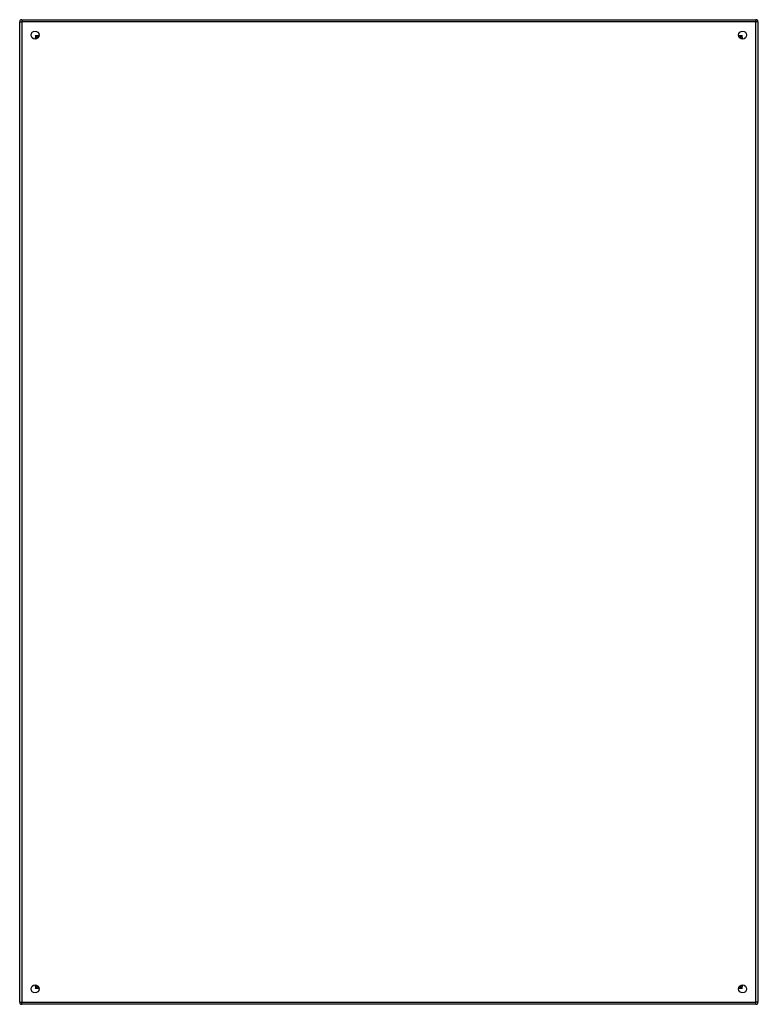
# Model space of a CAD drawing. Header units: inches. Extents: x 26 to 247, y 18 to 162.
# Tile 10 of 30: x 26 to 62, y 67 to 115. Entities that reach past the tile are written whole.
import ezdxf

# ---------------------------------------------------------------- set-up
doc = ezdxf.new("R2010")
doc.units = ezdxf.units.IN
doc.header["$MEASUREMENT"] = 0
doc.layers.add('Visible Edges(ANSI)', color=7, linetype='Continuous', lineweight=25)
doc.layers.add('Visible Tangent Edges(ANSI)', color=7, linetype='Continuous', lineweight=25)

msp = doc.modelspace()

# ---------------------------------------------------------------- linework, layer by layer
at = {"layer": 'Visible Edges(ANSI)'}
for p, q in [((25.774, 67.111), (25.774, 114.913)), ((25.873, 115.012), (61.675, 115.012)), ((61.774, 114.913), (61.774, 67.111)), ((26.641, 114.115), (26.641, 114.105)), ((26.681, 114.146), (26.672, 114.146)), ((60.877, 114.146), (60.868, 114.146)), ((60.908, 114.115), (60.908, 114.105)), ((61.792, 111.309), (61.792, 111.894)), ((61.776, 111.293), (61.774, 111.293)), ((61.774, 110.033), (61.776, 110.033)), ((61.792, 109.433), (61.792, 110.018)), ((61.792, 98.208), (61.792, 98.793)), ((61.776, 98.192), (61.774, 98.192)), ((61.774, 96.932), (61.776, 96.932)), ((61.792, 96.332), (61.792, 96.917)), ((61.792, 85.107), (61.792, 85.692)), ((61.776, 85.091), (61.774, 85.091)), ((61.774, 83.831), (61.776, 83.831)), ((61.792, 83.231), (61.792, 83.816)), ((61.792, 72.006), (61.792, 72.591)), ((61.776, 71.99), (61.774, 71.99)), ((61.774, 70.73), (61.776, 70.73)), ((61.792, 70.13), (61.792, 70.715)), ((26.641, 67.919), (26.641, 67.909)), ((26.672, 67.878), (26.681, 67.878)), ((60.868, 67.878), (60.877, 67.878)), ((60.908, 67.919), (60.908, 67.909)), ((61.675, 67.012), (25.873, 67.012))]:
    msp.add_line(p, q, dxfattribs=at)
for centre in [(26.524, 114.262), (61.024, 114.262), (26.524, 67.762), (61.024, 67.762)]:
    msp.add_circle(centre, 0.195, dxfattribs=at)
for centre, radius, start, end in [((25.873, 114.913), 0.099, 90, 180), ((61.675, 114.913), 0.099, 0, 90), ((26.672, 114.115), 0.031, 90, 180), ((60.877, 114.115), 0.031, 0, 90), ((60.876, 114.095), 0.031, 27.1331, 69.4365), ((61.773, 111.894), 0.0197, 0, 84.6753), ((61.776, 111.309), 0.0157, 270, 0), ((61.776, 110.018), 0.0157, 0, 90), ((61.773, 109.433), 0.0197, 275.3247, 0), ((61.773, 98.793), 0.0197, 0, 84.6753), ((61.776, 98.208), 0.0157, 270, 0), ((61.776, 96.917), 0.0157, 0, 90), ((61.773, 96.332), 0.0197, 275.3247, 0), ((61.773, 85.692), 0.0197, 0, 84.6753), ((61.776, 85.107), 0.0157, 270, 0), ((61.776, 83.816), 0.0157, 0, 90), ((61.773, 83.231), 0.0197, 275.3247, 0), ((61.773, 72.591), 0.0197, 0, 84.6753), ((61.776, 72.006), 0.0157, 270, 0), ((61.776, 70.715), 0.0157, 0, 90), ((61.773, 70.13), 0.0197, 275.3247, 0), ((26.672, 67.909), 0.031, 180, 270), ((60.877, 67.909), 0.031, 270, 0), ((60.876, 67.929), 0.031, 290.5635, 332.8669), ((25.873, 67.111), 0.099, 180, 270), ((61.675, 67.111), 0.099, 270, 0)]:
    msp.add_arc(centre, radius, start, end, dxfattribs=at)
at = {"layer": 'Visible Tangent Edges(ANSI)'}
for p, q in [((25.774, 114.913), (25.873, 114.913)), ((25.873, 115.012), (25.873, 114.913)), ((25.873, 114.913), (25.873, 67.111)), ((61.675, 114.913), (25.873, 114.913)), ((61.675, 115.012), (61.675, 114.913)), ((61.675, 67.111), (61.675, 114.913)), ((61.774, 114.913), (61.675, 114.913)), ((26.542, 114.245), (26.672, 114.146)), ((26.641, 114.115), (26.542, 114.245)), ((26.542, 114.245), (26.719, 114.245)), ((26.542, 114.245), (26.542, 114.146)), ((60.83, 114.245), (61.007, 114.245)), ((60.877, 114.146), (61.007, 114.245)), ((61.007, 114.245), (60.908, 114.115)), ((61.007, 114.146), (61.007, 114.245)), ((26.542, 114.068), (26.542, 114.146)), ((60.876, 114.146), (60.876, 114.136)), ((61.007, 114.146), (61.007, 114.068)), ((61.792, 111.894), (61.774, 111.894)), ((61.774, 111.309), (61.792, 111.309)), ((61.792, 110.018), (61.774, 110.018)), ((61.774, 109.433), (61.792, 109.433)), ((61.792, 98.793), (61.774, 98.793)), ((61.774, 98.208), (61.792, 98.208)), ((61.792, 96.917), (61.774, 96.917)), ((61.774, 96.332), (61.792, 96.332)), ((61.792, 85.692), (61.774, 85.692)), ((61.774, 85.107), (61.792, 85.107)), ((61.792, 83.816), (61.774, 83.816)), ((61.774, 83.231), (61.792, 83.231)), ((61.792, 72.591), (61.774, 72.591)), ((61.774, 72.006), (61.792, 72.006)), ((61.792, 70.715), (61.774, 70.715)), ((61.774, 70.13), (61.792, 70.13)), ((26.542, 67.878), (26.542, 67.956)), ((26.542, 67.779), (26.641, 67.909)), ((26.672, 67.878), (26.542, 67.779)), ((26.542, 67.878), (26.542, 67.779)), ((26.719, 67.779), (26.542, 67.779)), ((61.007, 67.779), (60.83, 67.779)), ((60.876, 67.878), (60.876, 67.888)), ((61.007, 67.779), (60.877, 67.878)), ((60.908, 67.909), (61.007, 67.779)), ((61.007, 67.956), (61.007, 67.878)), ((61.007, 67.779), (61.007, 67.878)), ((25.774, 67.111), (25.873, 67.111)), ((25.873, 67.111), (61.675, 67.111)), ((25.873, 67.012), (25.873, 67.111)), ((61.774, 67.111), (61.675, 67.111)), ((61.675, 67.012), (61.675, 67.111))]:
    msp.add_line(p, q, dxfattribs=at)

doc.saveas('drawing.dxf')
